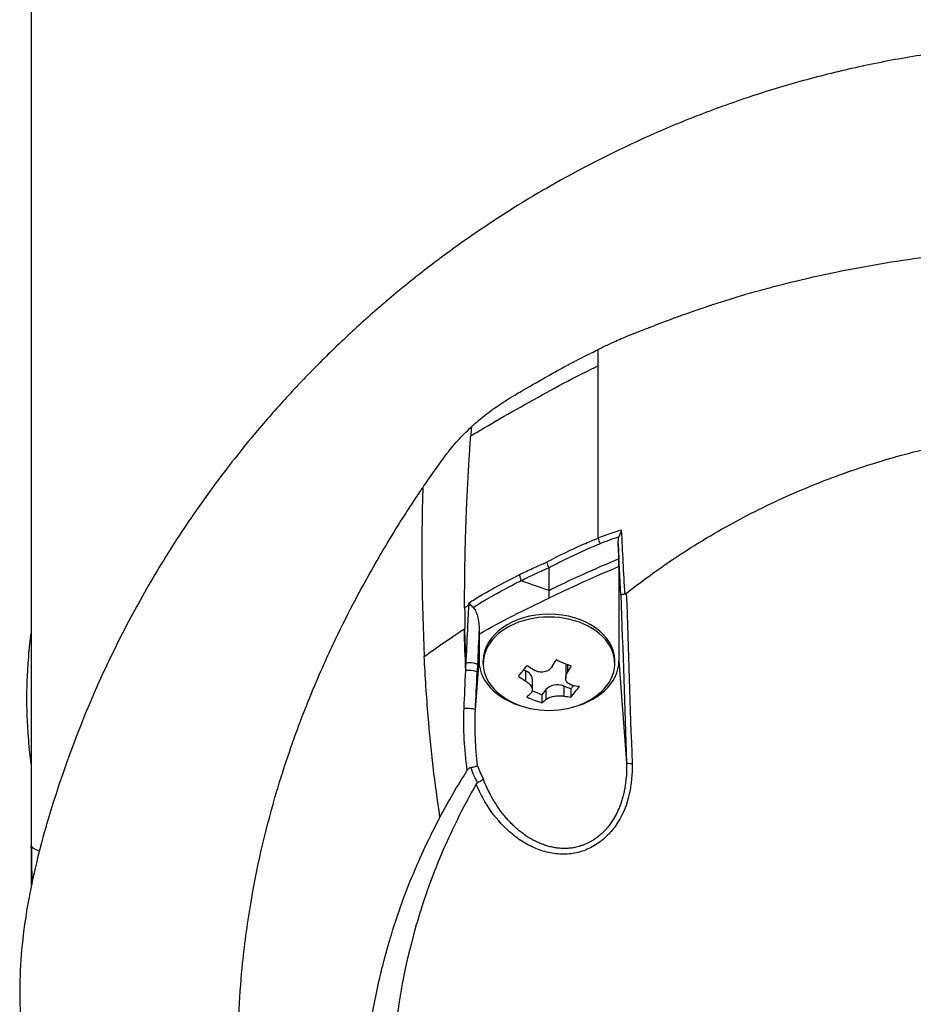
# Model space of a CAD drawing. Header units: millimetres. Extents: x 0 to 5219, y 0 to 2970.
# Tile 27 of 229: x 928 to 991, y 927 to 997. Entities that reach past the tile are written whole.
import ezdxf

# ---------------------------------------------------------------- set-up
doc = ezdxf.new("R2010")
doc.units = ezdxf.units.MM
doc.header["$LTSCALE"] = 0.2

# ---------------------------------------------------------------- blocks, each defined once
blk = doc.blocks.new('Blk$A13R1-4W24L')
for p, q in [((-76, 286.5), (-76, 194.133)), ((-38.892, 230.655), (-38.893, 230.658)), ((-41.13, 229.376), (-41.13, 229.38)), ((-42.12, 228.777), (-42.12, 228.771)), ((-42.598, 228.464), (-42.598, 228.457)), ((-13.387, 225), (-13.384, 225)), ((-35.88, 218.348), (-35.88, 218.348)), ((-35.845, 218.363), (-35.845, 218.363)), ((-34.045, 218.588), (-34.01, 217.487)), ((-38.442, 217.63), (-38.442, 217.632)), ((-36.474, 218.091), (-36.474, 218.091)), ((-39.012, 216.85), (-39.011, 215.229)), ((-35.86, 216.696), (-35.86, 216.696)), ((-35.766, 216.738), (-35.766, 216.738)), ((-35.088, 217.034), (-35.088, 217.034)), ((-34.753, 217.178), (-34.753, 217.178)), ((-34.68, 217.209), (-34.68, 217.209)), ((-34, 216.926), (-34, 210.205)), ((-43.085, 215.312), (-43.085, 215.312)), ((-41, 215.969), (-41, 215.972)), ((-43.104, 214.803), (-43.104, 214.803)), ((-43.031, 214.844), (-43.031, 214.844)), ((-43.03, 214.844), (-43.03, 214.844)), ((-39.001, 215.233), (-39, 215.233)), ((-45.013, 212.496), (-45.048, 212.474)), ((-44, 212.111), (-44, 210.205)), ((-44.26, 206.692), (-44, 210.205)), ((-43.7, 210.001), (-43.7, 210.205)), ((-37.808, 209.748), (-37.808, 208.969)), ((-37.689, 209.943), (-37.689, 209.357)), ((-34.3, 210.001), (-34.3, 210.205)), ((-34, 210.205), (-33.459, 202.907)), ((-40.673, 209.475), (-40.817, 209.532)), ((-40.673, 209.475), (-40.673, 208.759)), ((-40.192, 208.895), (-40.192, 208.116)), ((-37.429, 208.193), (-37.938, 208.394)), ((-37.938, 208.394), (-37.938, 207.678)), ((-37.236, 208.437), (-37.429, 208.193)), ((-39.502, 207.778), (-40.197, 208.053)), ((-39.217, 208.138), (-39.502, 207.778)), ((-39.502, 207.778), (-39.502, 207.195)), ((-39.217, 208.138), (-39.217, 207.422)), ((-37.429, 208.193), (-37.429, 207.61)), ((-44.069, 201.078), (-44.069, 201.077))]:
    blk.add_line(p, q)
for centre, radius, start, end in [((-39, 212.751), 6.1, 244.35466, 295.64534), ((0, 197), 76, 180, 181.99534)]:
    blk.add_arc(centre, radius, start, end)
for centre, major_axis, ratio, start_param, end_param in [((-39, 231.065), (3.5, 0), 0.707107, 0.489832, 0.490318), ((-35.527, 80.464), (-0.002, -464.026), 0.000103, 1.901794, 1.904474), ((-35.516, 80.461), (-0.003, -464.041), 0.000077, 1.873889, 1.901789), ((-37.253, 202.681), (3.416, -81.613), 0.011529, 4.365019, 4.365079), ((151.156, 190.192), (138.17, -155.979), 0.89339, 3.857218, 3.860534), ((-29.232, 194.151), (-2.408, -26.093), 0.833074, 3.462807, 3.541696), ((-87.358, 657.406), (58.455, -812.222), 0.032092, 0.992432, 0.999129), ((-35.604, 219.007), (0.499, 0.024), 0.737349, 1.285463, 1.285503), ((-35, 218.703), (0.374, -0.927), 0.383411, 4.276504, 4.71001), ((-42.638, 103.433), (13.544, -365.495), 0.037007, 1.879349, 1.889951), ((-38.361, 217.68), (-0.396, -0.305), 0.620998, 6.015507, 6.019488), ((-38.361, 217.68), (0.5, 0.02), 0.722634, 3.728807, 3.732134), ((-38.27, 217.67), (-0.056, -0.497), 0.111829, 5.971885, 5.976832), ((-43.312, 215.612), (0.44, -0.238), 0.66058, 0.208931, 0.21056), ((-18.899, 223.825), (-27.699, -11.247), 0.066425, 5.885499, 5.916809), ((-44.418, 214.046), (-0.499, 0.026), 0.271719, 5.066311, 5.389566), ((-39, 210.001), (-4.7, 0), 0.707107, 2.167258, 7.25752), ((-39, 210.205), (-4.7, 0), 0.707107, 3.141593, 6.283185), ((-41.043, 181.908), (4.235, 114.275), 0.037009, 1.32459, 1.329457), ((-39, 210.205), (-5, 0), 0.707107, 0, 1.305249), ((-40.877, 213.492), (-2.098, -5.309), 0.344977, 0.743149, 0.963147), ((-38.694, 213.138), (-4.76, 3.763), 0.617245, 1.662492, 1.763539), ((-39.547, 212.967), (-2.23, -5.643), 0.344977, 1.114303, 1.21535), ((-37.951, 214.078), (-4.479, 3.54), 0.617245, 1.914695, 2.134693), ((-36.868, 209.748), (-0.94, 0), 0.707107, 5.947027, 6.283185), ((-38.453, 212.535), (2.23, 5.643), 0.344977, 4.255896, 4.356942), ((-39, 210.205), (5, 0), 0.707107, 4.977936, 6.283185), ((-39.306, 212.364), (4.76, -3.763), 0.617245, 4.804085, 4.905131), ((-41.132, 208.895), (0.94, 0), 0.707107, 0, 1.061147), ((-38.397, 207.814), (0.94, 0), 0.707107, 1.061147, 2.631943), ((-37.123, 212.009), (2.098, 5.309), 0.344977, 3.884742, 4.104739), ((-38.694, 213.138), (-4.76, 3.763), 0.617245, 2.285849, 2.386895), ((-39.547, 212.967), (-2.23, -5.643), 0.344977, 0.490947, 0.591993), ((-40.049, 211.424), (4.479, -3.54), 0.617245, 5.056288, 5.276285), ((-39.306, 212.364), (4.76, -3.763), 0.617245, 5.427442, 5.528488), ((-38.453, 212.535), (2.23, 5.643), 0.344977, 3.632539, 3.733586), ((-42.55, 203.023), (1.073, -2.823), 0.520535, 4.632489, 4.976915), ((-32.96, 202.925), (-0.5, -0.016), 0.124372, 0.037307, 1.353854), ((-13.479, 217.743), (30.694, 16.162), 0.412444, 3.066867, 3.149579), ((0, 197), (-76, 0), 0.039474, 0, 0.123621)]:
    blk.add_ellipse(centre, major_axis=major_axis, ratio=ratio, start_param=start_param, end_param=end_param)
for points, knots in [([(0, 254.448), (-1.401, 254.45), (-2.8, 254.414), (-4.196, 254.34), (-4.894, 254.303), (-5.591, 254.256), (-6.286, 254.201), (-6.98, 254.145), (-7.673, 254.08), (-8.363, 254.007), (-9.744, 253.859), (-11.117, 253.676), (-12.481, 253.458), (-13.163, 253.349), (-13.843, 253.231), (-14.519, 253.105), (-15.195, 252.978), (-15.867, 252.844), (-16.535, 252.701), (-16.555, 252.696), (-16.575, 252.692), (-16.595, 252.688), (-17.937, 252.4), (-19.262, 252.077), (-20.573, 251.721), (-21.228, 251.543), (-21.88, 251.356), (-22.526, 251.163), (-23.172, 250.969), (-23.812, 250.767), (-24.448, 250.558), (-25.718, 250.141), (-26.969, 249.693), (-28.2, 249.218), (-29.391, 248.757), (-30.564, 248.27), (-31.714, 247.76), (-31.751, 247.743), (-31.789, 247.727), (-31.827, 247.71), (-34.167, 246.667), (-36.423, 245.526), (-38.584, 244.302), (-39.665, 243.691), (-40.721, 243.059), (-41.754, 242.408), (-42.788, 241.756), (-43.798, 241.085), (-44.784, 240.397), (-45.777, 239.704), (-46.744, 238.994), (-47.688, 238.267), (-48.632, 237.541), (-49.553, 236.798), (-50.448, 236.042), (-51.342, 235.286), (-52.211, 234.517), (-53.058, 233.734), (-53.905, 232.951), (-54.729, 232.154), (-55.531, 231.346), (-55.586, 231.29), (-55.642, 231.234), (-55.697, 231.178), (-56.445, 230.419), (-57.175, 229.65), (-57.884, 228.873), (-58.644, 228.04), (-59.38, 227.197), (-60.092, 226.345), (-61.162, 225.065), (-62.179, 223.764), (-63.147, 222.441), (-63.469, 222.001), (-63.785, 221.56), (-64.096, 221.116), (-64.253, 220.892), (-64.408, 220.667), (-64.562, 220.442), (-65.021, 219.771), (-65.467, 219.096), (-65.9, 218.418), (-66.766, 217.061), (-67.582, 215.689), (-68.349, 214.303), (-69.116, 212.917), (-69.834, 211.516), (-70.506, 210.101), (-70.548, 210.014), (-70.589, 209.927), (-70.63, 209.84), (-72.367, 206.146), (-73.778, 202.376), (-74.888, 198.565), (-74.916, 198.471), (-74.943, 198.377), (-74.97, 198.283), (-75.245, 197.323), (-75.498, 196.359), (-75.724, 195.39), (-75.95, 194.42), (-76.148, 193.445), (-76.311, 192.471), (-76.637, 190.523), (-76.825, 188.577), (-76.831, 186.636), (-76.832, 186.553), (-76.832, 186.47), (-76.831, 186.386), (-76.822, 184.43), (-76.63, 182.478), (-76.304, 180.528), (-76.141, 179.554), (-75.944, 178.58), (-75.718, 177.608), (-75.493, 176.636), (-75.24, 175.666), (-74.967, 174.701), (-74.949, 174.641), (-74.932, 174.58), (-74.915, 174.52), (-74.363, 172.596), (-73.735, 170.683), (-73.027, 168.785), (-72.673, 167.835), (-72.298, 166.89), (-71.904, 165.949), (-71.51, 165.008), (-71.095, 164.073), (-70.66, 163.142), (-70.639, 163.096), (-70.617, 163.05), (-70.595, 163.003), (-69.712, 161.123), (-68.743, 159.261), (-67.689, 157.428), (-66.635, 155.595), (-65.496, 153.791), (-64.267, 152.019), (-63.653, 151.132), (-63.016, 150.254), (-62.356, 149.382), (-61.696, 148.511), (-61.011, 147.647), (-60.305, 146.794), (-59.598, 145.941), (-58.868, 145.098), (-58.116, 144.266), (-57.365, 143.434), (-56.59, 142.614), (-55.792, 141.805), (-55.774, 141.787), (-55.757, 141.769), (-55.739, 141.75), (-54.938, 140.941), (-54.114, 140.143), (-53.264, 139.357), (-52.414, 138.571), (-51.538, 137.796), (-50.639, 137.037), (-49.739, 136.278), (-48.816, 135.535), (-47.87, 134.807), (-47.766, 134.727), (-47.662, 134.648), (-47.558, 134.569)], [0, 0, 0, 0, 0.0041991, 0.0041991, 0.0041991, 0.0062987, 0.0062987, 0.0062987, 0.0083983, 0.0083983, 0.0083983, 0.0125974, 0.0125974, 0.0125974, 0.014697, 0.014697, 0.014697, 0.0167965, 0.0167965, 0.0167965, 0.0168599, 0.0168599, 0.0168599, 0.0210764, 0.0210764, 0.0210764, 0.0231847, 0.0231847, 0.0231847, 0.025293, 0.025293, 0.025293, 0.0295096, 0.0295096, 0.0295096, 0.0335924, 0.0335924, 0.0335924, 0.0337261, 0.0337261, 0.0337261, 0.0420526, 0.0420526, 0.0420526, 0.0462159, 0.0462159, 0.0462159, 0.0503791, 0.0503791, 0.0503791, 0.0545745, 0.0545745, 0.0545745, 0.0587698, 0.0587698, 0.0587698, 0.0629602, 0.0629602, 0.0629602, 0.0671505, 0.0671505, 0.0671505, 0.0674414, 0.0674414, 0.0674414, 0.0713694, 0.0713694, 0.0713694, 0.0755743, 0.0755743, 0.0755743, 0.0818817, 0.0818817, 0.0818817, 0.0839768, 0.0839768, 0.0839768, 0.0850355, 0.0850355, 0.0850355, 0.0881892, 0.0881892, 0.0881892, 0.0944966, 0.0944966, 0.0944966, 0.1008041, 0.1008041, 0.1008041, 0.1011921, 0.1011921, 0.1011921, 0.1176445, 0.1176445, 0.1176445, 0.1180502, 0.1180502, 0.1180502, 0.1221943, 0.1221943, 0.1221943, 0.1263384, 0.1263384, 0.1263384, 0.1346266, 0.1346266, 0.1346266, 0.1349824, 0.1349824, 0.1349824, 0.143338, 0.143338, 0.143338, 0.1475158, 0.1475158, 0.1475158, 0.1516936, 0.1516936, 0.1516936, 0.1519551, 0.1519551, 0.1519551, 0.160293, 0.160293, 0.160293, 0.164462, 0.164462, 0.164462, 0.168631, 0.168631, 0.168631, 0.1688379, 0.1688379, 0.1688379, 0.1772635, 0.1772635, 0.1772635, 0.1856891, 0.1856891, 0.1856891, 0.1899019, 0.1899019, 0.1899019, 0.1941147, 0.1941147, 0.1941147, 0.1983275, 0.1983275, 0.1983275, 0.2025403, 0.2025403, 0.2025403, 0.2026348, 0.2026348, 0.2026348, 0.206856, 0.206856, 0.206856, 0.2110771, 0.2110771, 0.2110771, 0.2152983, 0.2152983, 0.2152983, 0.2157612, 0.2157612, 0.2157612, 0.2157612]), ([(-35.481, 232.441), (-35.252, 232.564), (-35.007, 232.687), (-34.747, 232.809), (-34.618, 232.87), (-34.487, 232.93), (-34.351, 232.991), (-34.041, 233.13), (-33.659, 233.294), (-33.203, 233.478), (-33.114, 233.514), (-32.921, 233.591), (-32.623, 233.708), (-32.383, 233.802), (-32.188, 233.877), (-32.041, 233.934), (-31.794, 234.03), (-31.404, 234.183), (-30.868, 234.386), (-30.169, 234.652), (-29.378, 234.942), (-28.489, 235.249), (-27.688, 235.526), (-26.879, 235.791), (-26.063, 236.044), (-25.663, 236.168), (-24.932, 236.392), (-23.854, 236.689), (-23.406, 236.813), (-22.898, 236.949), (-22.329, 237.094), (-20.346, 237.599), (-19.052, 237.86), (-18.494, 237.975), (-16.401, 238.407), (-14.277, 238.763), (-12.134, 239.044), (-11.819, 239.085), (-11.505, 239.125), (-11.19, 239.162), (-9.348, 239.384), (-7.492, 239.551), (-5.63, 239.662), (-3.674, 239.779), (-1.795, 239.832), (0, 239.835)], [0, 0, 0, 0, 0.0239304, 0.0239304, 0.0239304, 0.0357143, 0.0357143, 0.0357143, 0.0714286, 0.0714286, 0.0714286, 0.0892857, 0.0892857, 0.0892857, 0.1071429, 0.1071429, 0.1071429, 0.1428571, 0.1428571, 0.1428571, 0.2142857, 0.2142857, 0.2142857, 0.2857143, 0.2857143, 0.2857143, 0.3613783, 0.3613783, 0.3613783, 0.3928571, 0.3928571, 0.3928571, 0.5, 0.5, 0.5, 0.6744467, 0.6744467, 0.6744467, 0.7, 0.7, 0.7, 0.85, 0.85, 0.85, 1, 1, 1, 1]), ([(-44.545, 226.919), (-44.219, 227.224), (-43.868, 227.522), (-43.503, 227.804), (-43.187, 228.048), (-42.843, 228.295), (-42.472, 228.542), (-42.453, 228.554), (-42.435, 228.567), (-42.416, 228.579), (-42.089, 228.795), (-41.717, 229.028), (-41.297, 229.278), (-41.056, 229.421), (-40.678, 229.641), (-40.159, 229.934), (-40.132, 229.95), (-40.104, 229.965), (-40.075, 229.981), (-39.793, 230.142), (-39.437, 230.345), (-39.013, 230.587), (-38.367, 230.955), (-37.989, 231.163), (-37.858, 231.234), (-37.79, 231.271), (-37.718, 231.311), (-37.641, 231.352), (-37.528, 231.412), (-37.405, 231.477), (-37.273, 231.546), (-37.225, 231.571), (-37.021, 231.677), (-36.682, 231.847), (-36.167, 232.105), (-35.775, 232.296), (-35.481, 232.441)], [-1, -1, -1, -1, -0.875, -0.875, -0.875, -0.756037, -0.756037, -0.756037, -0.75, -0.75, -0.75, -0.625, -0.625, -0.625, -0.5, -0.5, -0.5, -0.4885486, -0.4885486, -0.4885486, -0.375, -0.375, -0.375, -0.25, -0.25, -0.25, -0.2247748, -0.2247748, -0.2247748, -0.1875, -0.1875, -0.1875, -0.125, -0.125, -0.125, -0.0000001, -0.0000001, -0.0000001, -0.0000001]), ([(-44.592, 226.271), (-44, 226.622), (-43.296, 227.036), (-42.532, 227.478), (-41.769, 227.919), (-40.946, 228.388), (-40.117, 228.85), (-39.287, 229.312), (-38.451, 229.768), (-37.661, 230.182), (-36.871, 230.596), (-36.127, 230.969), (-35.481, 231.266)], [-1, -1, -1, -1, -0.75, -0.75, -0.75, -0.5, -0.5, -0.5, -0.25, -0.25, -0.25, 0, 0, 0, 0]), ([(-48.026, 222.563), (-47.828, 222.854), (-47.299, 223.635), (-46.393, 224.872), (-46.133, 225.227), (-45.838, 225.587), (-45.509, 225.948), (-45.231, 226.252), (-44.91, 226.577), (-44.545, 226.919)], [-1, -1, -1, -1, -0.5, -0.5, -0.5, -0.25, -0.25, -0.25, 0, 0, 0, 0]), ([(-33.473, 215.019), (-33.407, 215.071), (-32.847, 215.528), (-31.742, 216.329), (-30.973, 216.887), (-29.94, 217.608), (-28.604, 218.441), (-28.313, 218.622), (-28.023, 218.8), (-27.732, 218.973), (-26.303, 219.827), (-24.883, 220.586), (-23.488, 221.261), (-23.453, 221.278), (-23.417, 221.295), (-23.382, 221.312), (-21.966, 221.993), (-20.518, 222.615), (-19.045, 223.177), (-18.643, 223.33), (-18.24, 223.478), (-17.835, 223.622), (-17.822, 223.626), (-16.884, 223.987), (-14.967, 224.556), (-14.796, 224.607), (-14.62, 224.658), (-14.439, 224.71), (-13.728, 224.913), (-12.936, 225.125), (-12.063, 225.335), (-11.056, 225.577), (-10.268, 225.739), (-9.708, 225.849), (-9.122, 225.964), (-8.786, 226.023), (-8.701, 226.038), (-8.238, 226.12), (-7.773, 226.198), (-7.307, 226.269), (-6.637, 226.372), (-5.964, 226.462), (-5.289, 226.541), (-5.193, 226.552), (-5.059, 226.567), (-4.889, 226.585), (-4.393, 226.638), (-3.584, 226.721), (-2.457, 226.785), (-2.258, 226.796), (-2.049, 226.807), (-1.83, 226.816), (-1.635, 226.825), (-1.438, 226.832), (-1.238, 226.838), (-0.841, 226.85), (-0.435, 226.856), (-0.017, 226.857), (0.38, 226.858), (0.787, 226.853), (1.203, 226.841), (1.355, 226.837), (1.508, 226.832), (1.663, 226.827), (1.931, 226.817), (2.184, 226.805), (2.423, 226.792), (3.581, 226.729), (4.391, 226.646), (4.855, 226.598), (4.975, 226.586), (5.072, 226.575), (5.146, 226.567), (5.858, 226.488), (6.567, 226.395), (7.274, 226.289), (7.713, 226.223), (8.151, 226.151), (8.588, 226.075), (8.633, 226.067), (8.997, 226.006), (9.676, 225.874), (10.232, 225.766), (10.998, 225.61), (11.969, 225.381), (12.599, 225.231), (13.415, 225.028), (14.41, 224.746), (14.689, 224.666), (14.983, 224.581), (15.29, 224.488), (15.599, 224.395), (16.082, 224.248), (16.733, 224.033), (17.348, 223.83), (18.113, 223.566), (19.02, 223.223), (20.252, 222.756), (21.748, 222.143), (23.468, 221.315), (24.767, 220.69), (26.193, 219.942), (27.718, 219.037), (28.995, 218.278), (30.342, 217.408), (31.734, 216.404), (32.307, 215.99), (32.888, 215.554), (33.475, 215.094)], [0, 0, 0, 0, 0.049153, 0.049153, 0.049153, 0.083333, 0.083333, 0.083333, 0.097112, 0.097112, 0.097112, 0.164941, 0.164941, 0.164941, 0.166667, 0.166667, 0.166667, 0.23215, 0.23215, 0.23215, 0.25, 0.25, 0.25, 0.291667, 0.291667, 0.291667, 0.300119, 0.300119, 0.300119, 0.333333, 0.333333, 0.333333, 0.356595, 0.356595, 0.356595, 0.380952, 0.380952, 0.380952, 0.400465, 0.400465, 0.400465, 0.428571, 0.428571, 0.428571, 0.43936, 0.43936, 0.43936, 0.470659, 0.470659, 0.470659, 0.47619, 0.47619, 0.47619, 0.48476, 0.48476, 0.48476, 0.501735, 0.501735, 0.501735, 0.517903, 0.517903, 0.517903, 0.52381, 0.52381, 0.52381, 0.530496, 0.530496, 0.530496, 0.562996, 0.562996, 0.562996, 0.571429, 0.571429, 0.571429, 0.600812, 0.600812, 0.600812, 0.619048, 0.619048, 0.619048, 0.645252, 0.645252, 0.645252, 0.666667, 0.666667, 0.666667, 0.703844, 0.703844, 0.703844, 0.714286, 0.714286, 0.714286, 0.767745, 0.767745, 0.767745, 0.81824, 0.81824, 0.81824, 0.886861, 0.886861, 0.886861, 0.938687, 0.938687, 0.938687, 0.982109, 0.982109, 0.982109, 1, 1, 1, 1]), ([(-45.028, 213.983), (-45.028, 214.034), (-45.028, 214.086), (-45.028, 214.137), (-45.029, 214.443), (-45.029, 214.751), (-45.028, 215.006), (-45.028, 215.26), (-45.026, 215.461), (-45.025, 215.684), (-45.024, 215.796), (-45.023, 215.914), (-45.022, 216.029), (-45.02, 216.144), (-45.019, 216.256), (-45.018, 216.369), (-45.016, 216.482), (-45.015, 216.596), (-45.013, 216.71), (-45.011, 216.88), (-45.008, 217.05), (-45.005, 217.22), (-45.002, 217.389), (-44.998, 217.559), (-44.995, 217.729), (-44.991, 217.899), (-44.987, 218.069), (-44.983, 218.239), (-44.979, 218.38), (-44.976, 218.521), (-44.972, 218.662), (-44.968, 218.803), (-44.964, 218.945), (-44.96, 219.086), (-44.956, 219.227), (-44.951, 219.368), (-44.946, 219.509), (-44.941, 219.664), (-44.936, 219.819), (-44.931, 219.974), (-44.925, 220.129), (-44.919, 220.284), (-44.913, 220.439), (-44.908, 220.594), (-44.901, 220.749), (-44.895, 220.904), (-44.889, 221.052), (-44.883, 221.199), (-44.876, 221.347), (-44.87, 221.494), (-44.863, 221.642), (-44.856, 221.789), (-44.849, 221.937), (-44.842, 222.084), (-44.835, 222.232), (-44.828, 222.383), (-44.82, 222.534), (-44.812, 222.684), (-44.805, 222.835), (-44.797, 222.986), (-44.789, 223.137), (-44.78, 223.287), (-44.772, 223.438), (-44.763, 223.589), (-44.755, 223.738), (-44.746, 223.886), (-44.738, 224.035), (-44.729, 224.184), (-44.72, 224.332), (-44.711, 224.481), (-44.702, 224.63), (-44.692, 224.778), (-44.683, 224.927), (-44.673, 225.076), (-44.663, 225.226), (-44.654, 225.375), (-44.644, 225.524), (-44.634, 225.674), (-44.623, 225.823), (-44.613, 225.972), (-44.603, 226.121), (-44.592, 226.271)], [-0.9999951, -0.9999951, -0.9999951, -0.9999951, -0.9905681, -0.9905681, -0.9905681, -0.9342354, -0.9342354, -0.9342354, -0.8779027, -0.8779027, -0.8779027, -0.8497363, -0.8497363, -0.8497363, -0.8215699, -0.8215699, -0.8215699, -0.7934036, -0.7934036, -0.7934036, -0.7512399, -0.7512399, -0.7512399, -0.7090762, -0.7090762, -0.7090762, -0.6669125, -0.6669125, -0.6669125, -0.6318289, -0.6318289, -0.6318289, -0.5967452, -0.5967452, -0.5967452, -0.5616615, -0.5616615, -0.5616615, -0.5231151, -0.5231151, -0.5231151, -0.4845687, -0.4845687, -0.4845687, -0.4460223, -0.4460223, -0.4460223, -0.4092809, -0.4092809, -0.4092809, -0.3725394, -0.3725394, -0.3725394, -0.3357979, -0.3357979, -0.3357979, -0.298224, -0.298224, -0.298224, -0.2606502, -0.2606502, -0.2606502, -0.2230764, -0.2230764, -0.2230764, -0.1859857, -0.1859857, -0.1859857, -0.1488951, -0.1488951, -0.1488951, -0.1118044, -0.1118044, -0.1118044, -0.0745363, -0.0745363, -0.0745363, -0.0372681, -0.0372681, -0.0372681, 0, 0, 0, 0]), ([(0.057, 122.335), (-0.41, 122.336), (-2.636, 122.319), (-7.582, 122.78), (-9.478, 123.045), (-12.611, 123.629), (-13.856, 123.901), (-16.741, 124.623), (-18.37, 125.102), (-20.895, 125.958), (-21.806, 126.292), (-23.188, 126.835), (-23.666, 127.03), (-26.68, 128.304), (-29.141, 129.548), (-34.65, 132.814), (-37.625, 134.957), (-40.752, 137.669), (-41.116, 137.993), (-44.46, 141.037), (-47.148, 144.042), (-49.79, 147.635), (-50.081, 148.041), (-50.635, 148.834), (-50.902, 149.226), (-51.3, 149.824), (-51.436, 150.033), (-52.075, 151.02), (-52.596, 151.864), (-53.34, 153.143), (-53.587, 153.579), (-54.484, 155.211), (-55.087, 156.401), (-56.243, 158.874), (-56.805, 160.2), (-57.547, 162.126), (-57.759, 162.699), (-58.593, 165.059), (-59.125, 166.824), (-59.633, 168.853), (-59.69, 169.087), (-59.863, 169.818), (-59.973, 170.313), (-60.149, 171.164), (-60.222, 171.532), (-60.667, 173.933), (-61.115, 176.989), (-61.218, 180.997), (-61.222, 181.183), (-61.268, 184.117), (-61.091, 186.65), (-60.74, 190.09), (-60.533, 191.602), (-59.818, 195.746), (-59.201, 198.355), (-58.302, 201.385), (-58.154, 201.865), (-57.715, 203.237), (-57.411, 204.126), (-56.809, 205.781), (-56.512, 206.555), (-56.069, 207.651), (-55.931, 207.986), (-55.539, 208.92), (-55.269, 209.543), (-54.742, 210.711), (-54.491, 211.25), (-53.789, 212.714), (-53.324, 213.641), (-52.114, 215.935), (-51.341, 217.302), (-50.143, 219.294), (-49.733, 219.954), (-49.103, 220.939), (-48.891, 221.266), (-48.569, 221.754), (-48.461, 221.916), (-48.298, 222.159), (-48.244, 222.24), (-48.162, 222.362), (-48.135, 222.402), (-48.07, 222.499), (-48.04, 222.542), (-48.026, 222.563)], [0.000004, 0.000004, 0.000004, 0.000004, 0.139875, 0.139875, 0.227512, 0.227512, 0.285894, 0.285894, 0.363713, 0.363713, 0.408155, 0.408155, 0.431826, 0.431826, 0.55804, 0.55804, 0.726318, 0.726318, 0.748791, 0.748791, 0.934846, 0.934846, 0.958293, 0.958293, 0.980317, 0.980317, 0.992046, 0.992046, 1.035571, 1.035571, 1.057896, 1.057896, 1.118512, 1.118512, 1.185121, 1.185121, 1.212956, 1.212956, 1.299325, 1.299325, 1.310275, 1.310275, 1.333714, 1.333714, 1.350359, 1.350359, 1.438721, 1.438721, 1.44302, 1.44302, 1.506527, 1.506527, 1.556602, 1.556602, 1.644538, 1.644538, 1.661123, 1.661123, 1.692259, 1.692259, 1.719331, 1.719331, 1.731162, 1.731162, 1.752878, 1.752878, 1.771547, 1.771547, 1.804434, 1.804434, 1.853817, 1.853817, 1.878775, 1.878775, 1.891253, 1.891253, 1.897493, 1.897493, 1.900613, 1.900613, 1.902173, 1.902173, 1.904354, 1.904354, 1.904354, 1.904354]), ([(-33.81, 219.543), (-33.81, 219.542), (-33.811, 219.54), (-33.851, 219.461), (-33.888, 219.381), (-33.953, 219.218), (-33.981, 219.134), (-34.003, 219.051)], [-0.05331463, -0.05331463, -0.05331463, -0.05331463, -0.05288999, -0.05288999, -0.02663491, -0.02663491, 0, 0, 0, 0]), ([(-39.17, 217.251), (-38.311, 217.715), (-37.402, 218.15), (-36.537, 218.526), (-36.173, 218.685), (-35.818, 218.833), (-35.481, 218.965)], [0, 0, 0, 0, 0.7037836, 0.7037836, 0.7037836, 1, 1, 1, 1]), ([(-34.045, 218.588), (-34.048, 218.671), (-34.046, 218.756), (-34.032, 218.91), (-34.021, 218.982), (-34.003, 219.051)], [0.00000001, 0.00000001, 0.00000001, 0.00000001, 0.02523633, 0.02523633, 0.04713053, 0.04713053, 0.04713053, 0.04713053]), ([(-39.012, 216.851), (-38.612, 217.061), (-37.814, 217.47), (-36.598, 218.045), (-35.773, 218.396), (-35.357, 218.562)], [0.0000415, 0.0000415, 0.0000415, 0.0000415, 0.1455655, 0.2911132, 0.436691, 0.436691, 0.436691, 0.436691]), ([(-39, 215.233), (-38.999, 215.233), (-38.88, 215.292), (-38.642, 215.406), (-38.257, 215.592), (-37.56, 215.928), (-36.534, 216.394), (-36.406, 216.452), (-36.283, 216.507), (-36.165, 216.56), (-35.406, 216.901), (-34.841, 217.141), (-34.479, 217.294), (-34.212, 217.407), (-34.056, 217.473), (-34.011, 217.492)], [-0.9988293, -0.9988293, -0.9988293, -0.9988293, -0.8087165, -0.8087165, -0.8087165, -0.5, -0.5, -0.5, -0.459096, -0.459096, -0.459096, -0.1967319, -0.1967319, -0.1967319, -0.0034173, -0.0034173, -0.0034173, -0.0034173]), ([(-34, 216.926), (-34.001, 217.013), (-34.002, 217.107), (-34.007, 217.332), (-34.01, 217.428), (-34.008, 217.487)], [-0.027926, -0.027926, -0.027926, -0.027926, -0.01670544, -0.01670544, -0.00203965, -0.00203965, -0.00203965, -0.00203965]), ([(-41.126, 216.347), (-40.804, 216.507), (-40.479, 216.662), (-40.154, 216.81), (-39.991, 216.885), (-39.827, 216.958), (-39.663, 217.03), (-39.622, 217.048), (-39.54, 217.084), (-39.416, 217.138), (-39.313, 217.182), (-39.231, 217.22), (-39.17, 217.251)], [0, 0, 0, 0, 0.5, 0.5, 0.5, 0.75, 0.75, 0.75, 0.875, 0.875, 0.875, 1, 1, 1, 1]), ([(-40.986, 215.935), (-40.71, 216.075), (-40.239, 216.308), (-39.561, 216.611), (-39.391, 216.686), (-39.208, 216.767), (-39.012, 216.851)], [0.000004, 0.000004, 0.000004, 0.000004, 0.7995408, 0.7995408, 0.7995408, 1, 1, 1, 1]), ([(-34, 216.926), (-35.19, 216.423), (-35.525, 216.28), (-37.652, 215.323), (-38.156, 215.084), (-39, 214.68)], [-0.5766006, -0.5766006, -0.5766006, -0.5766006, -0.3056629, -0.3056629, -0.000001, -0.000001, -0.000001, -0.000001]), ([(-44.717, 214.335), (-44.451, 214.518), (-44.161, 214.7), (-43.851, 214.881), (-43.666, 214.989), (-43.375, 215.154), (-42.956, 215.382), (-42.609, 215.572), (-42.012, 215.89), (-41.126, 216.347)], [0, 0, 0, 0, 0.25, 0.25, 0.25, 0.5, 0.5, 0.5, 1, 1, 1, 1]), ([(-41.126, 216.347), (-41.123, 216.336), (-41.121, 216.326), (-41.118, 216.315), (-41.076, 216.159), (-41.024, 216.029), (-40.987, 215.941), (-40.986, 215.939), (-40.986, 215.937), (-40.986, 215.935)], [0.0000009, 0.0000009, 0.0000009, 0.0000009, 0.0601128, 0.0601128, 0.0601128, 0.9797341, 0.9797341, 0.9797341, 1, 1, 1, 1]), ([(-44.413, 214.003), (-44.146, 214.188), (-43.87, 214.361), (-43.589, 214.528), (-43.582, 214.532), (-43.512, 214.573), (-43.377, 214.65), (-43.312, 214.687), (-43.241, 214.727), (-43.164, 214.77), (-43.118, 214.796), (-42.992, 214.866), (-42.786, 214.979), (-42.769, 214.988), (-42.752, 214.997), (-42.735, 215.007), (-41.893, 215.467), (-41.304, 215.769), (-40.986, 215.935)], [0.0000054, 0.0000054, 0.0000054, 0.0000054, 0.25, 0.25, 0.25, 0.3125, 0.3125, 0.3125, 0.375, 0.375, 0.375, 0.4908048, 0.4908048, 0.4908048, 0.5, 0.5, 0.5, 1, 1, 1, 1]), ([(-44, 212.111), (-43.076, 212.628), (-42.582, 212.903), (-40.704, 213.862), (-39.856, 214.274), (-39, 214.68)], [0.000001, 0.000001, 0.000001, 0.000001, 0.3534164, 0.3534164, 0.6374395, 0.6374395, 0.6374395, 0.6374395]), ([(-33.864, 214.904), (-33.864, 214.904), (-33.864, 214.904), (-33.862, 214.91), (-33.855, 214.916), (-33.828, 214.928), (-33.808, 214.934), (-33.757, 214.946), (-33.726, 214.952), (-33.656, 214.963), (-33.617, 214.968), (-33.576, 214.972)], [-0.05578122, -0.05578122, -0.05578122, -0.05578122, -0.05549131, -0.05549131, -0.04204343, -0.04204343, -0.0278857, -0.0278857, -0.01375246, -0.01375246, -0.00000001, -0.00000001, -0.00000001, -0.00000001]), ([(-33.473, 215.019), (-33.489, 215.006), (-33.507, 214.994), (-33.542, 214.979), (-33.559, 214.974), (-33.576, 214.972)], [0.00000003, 0.00000003, 0.00000003, 0.00000003, 0.00636331, 0.00636331, 0.01211247, 0.01211247, 0.01211247, 0.01211247]), ([(-45.028, 213.983), (-45.027, 213.637), (-45.024, 213.341), (-45.021, 213.094), (-45.019, 212.892), (-45.016, 212.693), (-45.013, 212.496)], [-1, -1, -1, -1, -0.4, -0.4, -0.4, -0.0000001, -0.0000001, -0.0000001, -0.0000001]), ([(-44.924, 210.04), (-44.889, 210.734), (-44.853, 211.522), (-44.811, 212.404), (-44.785, 212.935), (-44.758, 213.523), (-44.726, 214.168)], [0.0000145, 0.0000145, 0.0000145, 0.0000145, 0.5714286, 0.5714286, 0.5714286, 0.9999999, 0.9999999, 0.9999999, 0.9999999]), ([(-44.717, 214.335), (-44.716, 214.334), (-44.716, 214.334), (-44.716, 214.334), (-44.716, 214.334), (-44.714, 214.333), (-44.707, 214.323), (-44.685, 214.297), (-44.672, 214.281), (-44.635, 214.239), (-44.61, 214.21), (-44.585, 214.182)], [-0.02607453, -0.02607453, -0.02607453, -0.02607453, -0.02588318, -0.02588318, -0.02566998, -0.02566998, -0.02001131, -0.02001131, -0.01284706, -0.01284706, 0, 0, 0, 0]), ([(-44.413, 214.003), (-44.344, 213.93), (-44.278, 213.825), (-44.16, 213.56), (-44.114, 213.414), (-44.005, 212.964), (-43.988, 212.653), (-43.993, 212.476)], [0.0000037, 0.0000037, 0.0000037, 0.0000037, 0.0305583, 0.0305583, 0.0612291, 0.0612291, 0.1278217, 0.1278217, 0.1278217, 0.1278217]), ([(-43.993, 212.476), (-43.994, 212.413), (-43.996, 212.351), (-43.998, 212.229), (-43.999, 212.169), (-44, 212.111)], [-0.04030747, -0.04030747, -0.04030747, -0.04030747, -0.02055344, -0.02055344, -0.000001, -0.000001, -0.000001, -0.000001]), ([(-76, 202.827), (-76.068, 203.335), (-76.134, 203.905), (-76.189, 204.538), (-76.305, 205.888), (-76.318, 206.88), (-76.318, 207.51), (-76.318, 208.156), (-76.304, 209.144), (-76.189, 210.47), (-76.132, 211.126), (-76.065, 211.692), (-76, 212.169)], [-0.52372536, -0.52372536, -0.52372536, -0.52372536, -0.515625, -0.515625, -0.515625, -0.5, -0.5, -0.5, -0.484375, -0.484375, -0.484375, -0.47696103, -0.47696103, -0.47696103, -0.47696103]), ([(-46.791, 199.023), (-47.161, 201.426), (-47.434, 203.832), (-47.634, 206.237), (-47.752, 207.662), (-47.844, 209.087), (-47.915, 210.51)], [-1, -1, -1, -1, -0.372062, -0.372062, -0.372062, 0, 0, 0, 0]), ([(-44.951, 209.497), (-44.951, 209.497), (-44.947, 209.588), (-44.938, 209.769), (-44.932, 209.909), (-44.927, 210), (-44.924, 210.04)], [-0.9999992, -0.9999992, -0.9999992, -0.9999992, -0.5, -0.5, -0.5, -0.0000001, -0.0000001, -0.0000001, -0.0000001]), ([(-44.113, 209.912), (-44.118, 209.957), (-44.233, 210.005), (-44.4, 210.032), (-44.567, 210.059), (-44.779, 210.062), (-44.924, 210.04)], [0, 0, 0, 0, 0.497884, 0.497884, 0.497884, 1, 1, 1, 1]), ([(-38.783, 209.789), (-38.839, 209.696), (-38.92, 209.607), (-39.117, 209.471), (-39.232, 209.424), (-39.463, 209.378), (-39.591, 209.376), (-39.84, 209.423), (-39.961, 209.471), (-40.062, 209.533)], [-0.1437022, -0.1437022, -0.1437022, -0.1437022, -0.1077767, -0.1077767, -0.0718511, -0.0718511, -0.0359256, -0.0359256, 0, 0, 0, 0]), ([(-44.138, 209.373), (-44.144, 209.424), (-44.286, 209.468), (-44.425, 209.49), (-44.66, 209.527), (-44.848, 209.51), (-44.92, 209.501), (-44.933, 209.499), (-44.943, 209.498), (-44.951, 209.497)], [-1, -1, -1, -1, -0.6647042, -0.6647042, -0.6647042, -0.0981164, -0.0981164, -0.0981164, 0, 0, 0, 0]), ([(-37.327, 208.452), (-37.428, 208.47), (-37.526, 208.508), (-37.682, 208.622), (-37.74, 208.697), (-37.805, 208.86), (-37.816, 208.957), (-37.786, 209.159), (-37.745, 209.263), (-37.689, 209.357)], [-0.5881822, -0.5881822, -0.5881822, -0.5881822, -0.5522567, -0.5522567, -0.5163311, -0.5163311, -0.4804056, -0.4804056, -0.44448, -0.44448, -0.44448, -0.44448]), ([(-40.673, 208.759), (-40.572, 208.698), (-40.474, 208.621), (-40.318, 208.457), (-40.26, 208.369), (-40.195, 208.206), (-40.184, 208.121), (-40.214, 207.97), (-40.255, 207.904), (-40.311, 207.855)], [-0.2938438, -0.2938438, -0.2938438, -0.2938438, -0.2579182, -0.2579182, -0.2219927, -0.2219927, -0.1860671, -0.1860671, -0.1501416, -0.1501416, -0.1501416, -0.1501416]), ([(-39.217, 207.422), (-39.161, 207.472), (-39.08, 207.522), (-38.883, 207.607), (-38.768, 207.642), (-38.537, 207.688), (-38.409, 207.702), (-38.16, 207.706), (-38.039, 207.696), (-37.938, 207.678)], [-0.4380406, -0.4380406, -0.4380406, -0.4380406, -0.4021151, -0.4021151, -0.3661895, -0.3661895, -0.330264, -0.330264, -0.2943384, -0.2943384, -0.2943384, -0.2943384]), ([(-44.838, 202.377), (-44.948, 203.155), (-45.02, 203.89), (-45.058, 204.573), (-45.101, 205.34), (-45.106, 206.088), (-45.073, 206.808)], [0, 0, 0, 0, 0.5, 0.5, 0.5, 1, 1, 1, 1]), ([(-45.073, 206.808), (-44.93, 206.827), (-44.721, 206.823), (-44.554, 206.8), (-44.384, 206.776), (-44.266, 206.732), (-44.26, 206.692)], [0, 0, 0, 0, 0.496886, 0.496886, 0.496886, 1, 1, 1, 1]), ([(-44.585, 202.571), (-44.487, 202.594), (-44.373, 202.62), (-44.28, 202.643), (-44.237, 202.654), (-44.199, 202.664), (-44.169, 202.672), (-44.138, 202.68), (-44.115, 202.687), (-44.1, 202.691)], [-0.9999898, -0.9999898, -0.9999898, -0.9999898, -0.5, -0.5, -0.5, -0.25, -0.25, -0.25, 0, 0, 0, 0]), ([(-33.065, 202.861), (-33.041, 202.099), (-33.104, 201.368), (-33.266, 200.662), (-33.433, 199.932), (-33.697, 199.265), (-34.072, 198.658), (-34.261, 198.351), (-34.481, 198.067), (-34.735, 197.803), (-34.987, 197.542), (-35.262, 197.312), (-35.563, 197.113), (-35.866, 196.913), (-36.184, 196.751), (-36.518, 196.63), (-36.859, 196.505), (-37.208, 196.426), (-37.563, 196.394), (-37.913, 196.362), (-38.273, 196.373), (-38.642, 196.427), (-38.991, 196.478), (-39.344, 196.567), (-39.699, 196.697), (-40.038, 196.819), (-40.372, 196.976), (-40.702, 197.167), (-41.019, 197.351), (-41.325, 197.563), (-41.617, 197.803), (-42.168, 198.256), (-42.675, 198.798), (-43.127, 199.431), (-43.546, 200.02), (-43.909, 200.675), (-44.206, 201.395)], [0, 0, 0, 0, 0.125, 0.125, 0.125, 0.25, 0.25, 0.25, 0.3125, 0.3125, 0.3125, 0.375, 0.375, 0.375, 0.4375, 0.4375, 0.4375, 0.5, 0.5, 0.5, 0.5625, 0.5625, 0.5625, 0.625, 0.625, 0.625, 0.6875, 0.6875, 0.6875, 0.75, 0.75, 0.75, 0.875, 0.875, 0.875, 0.9999998, 0.9999998, 0.9999998, 0.9999998]), ([(-33.459, 202.907), (-33.451, 202.674), (-33.453, 202.207), (-33.501, 201.627), (-33.569, 201.168), (-33.635, 200.826), (-33.716, 200.489), (-33.813, 200.159), (-33.927, 199.835), (-34.057, 199.519), (-34.18, 199.264), (-34.287, 199.065), (-34.369, 198.921), (-34.456, 198.781), (-34.546, 198.645), (-34.644, 198.508), (-34.749, 198.37), (-34.863, 198.233), (-34.991, 198.09), (-35.13, 197.948), (-35.314, 197.776), (-35.521, 197.606), (-35.721, 197.464), (-35.874, 197.366), (-36.05, 197.262), (-36.25, 197.159), (-36.476, 197.061), (-36.667, 196.99), (-36.863, 196.929), (-37.053, 196.881), (-37.227, 196.846), (-37.384, 196.821), (-37.504, 196.807), (-37.592, 196.8), (-37.66, 196.795), (-37.736, 196.791), (-37.848, 196.788), (-37.988, 196.789), (-38.156, 196.796), (-38.38, 196.815), (-38.66, 196.856), (-38.936, 196.918), (-39.155, 196.98), (-39.318, 197.032), (-39.453, 197.08), (-39.559, 197.122), (-39.623, 197.148), (-39.673, 197.169), (-39.733, 197.195), (-39.829, 197.238), (-39.968, 197.304), (-40.139, 197.392), (-40.34, 197.505), (-40.609, 197.671), (-40.9, 197.875), (-41.144, 198.069), (-41.296, 198.199), (-41.402, 198.293), (-41.515, 198.397), (-41.681, 198.558), (-41.882, 198.767), (-42.113, 199.027), (-42.406, 199.388), (-42.744, 199.864), (-43.106, 200.465), (-43.423, 201.093), (-43.604, 201.526), (-43.687, 201.746)], [0, 0, 0, 0, 0.070087, 0.140422, 0.175582, 0.210688, 0.245767, 0.280742, 0.31561, 0.350379, 0.385071, 0.402401, 0.419727, 0.436043, 0.452876, 0.470221, 0.488074, 0.506434, 0.525297, 0.547686, 0.56816, 0.603407, 0.631109, 0.644683, 0.659842, 0.694879, 0.714759, 0.736214, 0.758436, 0.778737, 0.797128, 0.813613, 0.828194, 0.834771, 0.840871, 0.849556, 0.858242, 0.875619, 0.89301, 0.91042, 0.945295, 0.980255, 0.997765, 1.015288, 1.03282, 1.041587, 1.050355, 1.05389, 1.058386, 1.070263, 1.085984, 1.105552, 1.128978, 1.156283, 1.201503, 1.236835, 1.250768, 1.262198, 1.279681, 1.29716, 1.332113, 1.36708, 1.402077, 1.472173, 1.542432, 1.612796, 1.68315, 1.68315, 1.68315, 1.68315]), ([(-46.791, 199.023), (-46.49, 199.594), (-46.177, 200.16), (-45.526, 201.278), (-45.188, 201.831), (-44.838, 202.377)], [-0.4021179, -0.4021179, -0.4021179, -0.4021179, -0.2010493, -0.2010493, -0.000001, -0.000001, -0.000001, -0.000001]), ([(-44.585, 202.571), (-44.612, 202.565), (-44.638, 202.556), (-44.687, 202.531), (-44.71, 202.516), (-44.773, 202.464), (-44.809, 202.422), (-44.838, 202.377)], [-0.03323474, -0.03323474, -0.03323474, -0.03323474, -0.02493702, -0.02493702, -0.016586, -0.016586, -0.00000027, -0.00000027, -0.00000027, -0.00000027]), ([(-44.206, 201.395), (-45.16, 199.702), (-46.035, 197.96), (-47.544, 194.337), (-48.171, 192.498), (-49.688, 186.918), (-50.228, 183.084), (-50.29, 176.681), (-50.093, 174.137), (-48.818, 166.365), (-46.865, 160.332), (-39.976, 149.627), (-35.782, 144.936), (-26.807, 138.495), (-23.109, 136.462), (-16.479, 133.753), (-13.649, 132.853), (-8.648, 131.697), (-6.474, 131.329), (-2.833, 130.964), (-1.355, 130.886), (0.132, 130.889)], [-13.245772, -13.245772, -13.245772, -13.245772, -12.251128, -12.251128, -11.274972, -11.274972, -9.337784, -9.337784, -8.051587, -8.051587, -5.366006, -5.366006, -3.267179, -3.267179, -1.993957, -1.993957, -1.102626, -1.102626, -0.445934, -0.445934, 0, 0, 0, 0]), ([(-44.206, 201.395), (-44.201, 201.404), (-44.195, 201.414), (-44.182, 201.431), (-44.175, 201.439), (-44.153, 201.461), (-44.137, 201.472), (-44.119, 201.48)], [0.00000075, 0.00000075, 0.00000075, 0.00000075, 0.00345757, 0.00345757, 0.00673721, 0.00673721, 0.01277471, 0.01277471, 0.01277471, 0.01277471]), ([(-43.687, 201.746), (-43.737, 201.692), (-43.83, 201.635), (-43.854, 201.62), (-43.935, 201.57), (-44.033, 201.52), (-44.119, 201.48)], [-1, -1, -1, -1, -0.5, -0.5, -0.5, -0.0000115, -0.0000115, -0.0000115, -0.0000115]), ([(0.132, 126.865), (-0.449, 126.864), (-1.566, 126.865), (-3.21, 126.982), (-3.739, 127.02), (-4.252, 127.066), (-4.75, 127.117), (-5.367, 127.181), (-5.96, 127.254), (-6.529, 127.333), (-6.98, 127.396), (-8.081, 127.544), (-9.809, 127.893), (-11.136, 128.161), (-12.208, 128.425), (-13.036, 128.64), (-13.077, 128.651), (-13.118, 128.662), (-13.159, 128.672), (-15.539, 129.298), (-17.58, 129.995), (-19.303, 130.666), (-19.337, 130.679), (-20.365, 131.047), (-22.31, 131.937), (-22.318, 131.941), (-22.326, 131.945), (-22.334, 131.949), (-24.057, 132.739), (-25.02, 133.268), (-25.289, 133.412), (-27.177, 134.416), (-29.001, 135.528), (-30.748, 136.742), (-30.788, 136.769), (-30.827, 136.797), (-30.866, 136.824), (-31.016, 136.929), (-32.185, 137.697), (-34.187, 139.345), (-34.717, 139.781), (-35.303, 140.28), (-35.937, 140.851), (-36.8, 141.627), (-37.523, 142.329), (-38.124, 142.937), (-39.475, 144.304), (-40.218, 145.186), (-40.472, 145.48), (-41.591, 146.775), (-42.431, 147.875), (-43.054, 148.729), (-43.725, 149.649), (-44.145, 150.283), (-44.358, 150.605), (-45.382, 152.155), (-46.114, 153.445), (-46.638, 154.42), (-47.062, 155.208), (-47.35, 155.792), (-47.528, 156.158), (-47.81, 156.736), (-48.272, 157.699), (-48.835, 159.077), (-49.143, 159.831), (-49.388, 160.485), (-49.584, 161.034), (-49.727, 161.434), (-49.844, 161.778), (-49.938, 162.064), (-50.155, 162.718), (-50.477, 163.725), (-50.834, 165.102), (-51.29, 166.858), (-51.471, 167.896), (-51.524, 168.182), (-51.534, 168.231), (-51.543, 168.28), (-51.552, 168.329), (-51.928, 170.359), (-52.17, 172.413), (-52.276, 174.472), (-52.295, 174.841), (-52.314, 175.277), (-52.325, 175.781), (-52.338, 176.326), (-52.343, 176.949), (-52.332, 177.651), (-52.302, 179.442), (-52.198, 180.493), (-52.171, 180.808), (-52.101, 181.626), (-52.009, 182.444), (-51.896, 183.258), (-51.72, 184.529), (-51.492, 185.792), (-51.212, 187.046), (-50.909, 188.41), (-50.58, 189.602), (-50.266, 190.628), (-49.96, 191.626), (-49.668, 192.466), (-49.414, 193.155), (-48.786, 194.859), (-48.122, 196.361), (-47.478, 197.675), (-47.246, 198.149), (-47.016, 198.598), (-46.791, 199.023)], [-1, -1, -1, -1, -0.96875, -0.96875, -0.96875, -0.9547937, -0.9547937, -0.9547937, -0.9375, -0.9375, -0.9375, -0.90625, -0.90625, -0.90625, -0.875, -0.875, -0.875, -0.8739463, -0.8739463, -0.8739463, -0.8125, -0.8125, -0.8125, -0.7813822, -0.7813822, -0.7813822, -0.78125, -0.78125, -0.78125, -0.75, -0.75, -0.75, -0.6888795, -0.6888795, -0.6888795, -0.6875, -0.6875, -0.6875, -0.6380723, -0.6380723, -0.6380723, -0.625, -0.625, -0.625, -0.6057577, -0.6057577, -0.6057577, -0.5625, -0.5625, -0.5625, -0.5324119, -0.5324119, -0.5324119, -0.5, -0.5, -0.5, -0.4654336, -0.4654336, -0.4654336, -0.4375, -0.4375, -0.4375, -0.40625, -0.40625, -0.40625, -0.3881699, -0.3881699, -0.3881699, -0.375, -0.375, -0.375, -0.34375, -0.34375, -0.34375, -0.3125, -0.3125, -0.3125, -0.3110249, -0.3110249, -0.3110249, -0.25, -0.25, -0.25, -0.2349777, -0.2349777, -0.2349777, -0.21875, -0.21875, -0.21875, -0.1875, -0.1875, -0.1875, -0.1630802, -0.1630802, -0.1630802, -0.125, -0.125, -0.125, -0.0933033, -0.0933033, -0.0933033, -0.0625, -0.0625, -0.0625, -0.0165509, -0.0165509, -0.0165509, 0, 0, 0, 0])]:
    blk.add_open_spline(points, degree=3, knots=knots)
for points in [[(-48.026, 222.563), (-48.138, 218.32), (-48.101, 214.302), (-47.915, 210.51)], [(-34.003, 219.051), (-34.458, 218.905), (-34.91, 218.742), (-35.357, 218.562)], [(-34.01, 217.492), (-34.01, 217.492), (-34.009, 217.493), (-34.009, 217.493)], [(-39.17, 217.251), (-39.129, 217.111), (-39.073, 216.973), (-39.012, 216.851)], [(-38.184, 217.279), (-38.184, 217.279), (-38.183, 217.278), (-38.183, 217.278)], [(-42.869, 215.429), (-42.869, 215.429), (-42.869, 215.43), (-42.869, 215.43)], [(-40.986, 215.935), (-40.547, 215.771), (-39.893, 215.539), (-39.009, 215.236)], [(-39, 215.233), (-39, 215.042), (-39, 214.858), (-39, 214.68)], [(-33.864, 214.904), (-33.724, 210.898), (-33.588, 206.898), (-33.459, 202.907)], [(-33.473, 215.019), (-33.332, 210.96), (-33.196, 206.907), (-33.065, 202.861)], [(-44.726, 214.169), (-44.722, 214.224), (-44.719, 214.279), (-44.717, 214.335)], [(-44.413, 214.003), (-44.498, 214.094), (-44.553, 214.151), (-44.585, 214.182)], [(-47.915, 210.51), (-46.986, 211.184), (-46.031, 211.84), (-45.048, 212.474)], [(-44.951, 209.497), (-44.991, 210.496), (-45.022, 211.49), (-45.048, 212.474)], [(-44.924, 210.04), (-44.962, 210.859), (-44.991, 211.678), (-45.013, 212.496)], [(-43.993, 212.476), (-44.033, 211.624), (-44.073, 210.769), (-44.113, 209.912)], [(-45.073, 206.808), (-45.032, 207.707), (-44.991, 208.603), (-44.951, 209.497)], [(-44.26, 206.692), (-44.22, 207.588), (-44.179, 208.481), (-44.138, 209.373)], [(-44.1, 202.691), (-44.257, 204.007), (-44.324, 205.342), (-44.26, 206.692)], [(-75.958, 194.334), (-75.986, 195.224), (-76, 196.113), (-76, 197)]]:
    blk.add_open_spline(points, degree=3)

msp = doc.modelspace()

# ---------------------------------------------------------------- block references
msp.add_blockref('Blk$A13R1-4W24L', (1004.425, 740.896))

doc.saveas('drawing.dxf')
